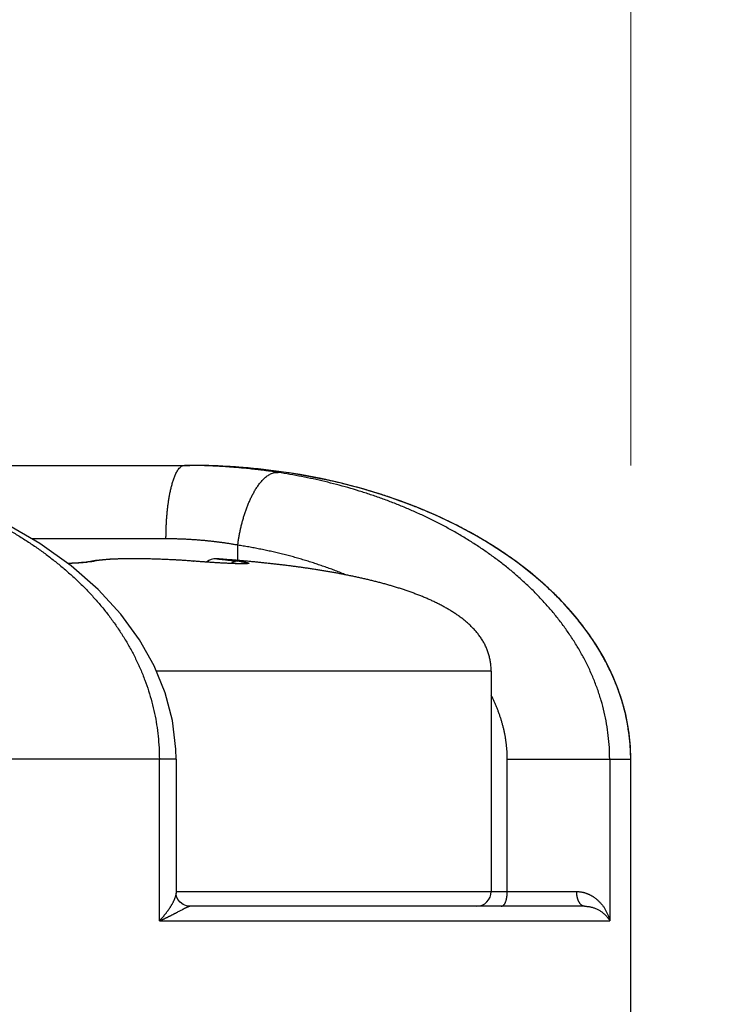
# Model space of a CAD drawing. Header units: millimetres. Extents: x 0 to 840, y 0 to 594.
# Tile 135 of 139: x 728.35 to 733.17, y 388.15 to 394.85. Entities that reach past the tile are written whole.
import ezdxf

# ---------------------------------------------------------------- set-up
doc = ezdxf.new("R2010")
doc.units = ezdxf.units.MM
doc.header["$LTSCALE"] = 0.36378
doc.layers.add('NoLayerName_001', color=7, linetype='Continuous')
doc.styles.get("Standard").update_dxf_attribs({"font": 'txt', "bigfont": 'extfont2'})
doc.dimstyles.get("Standard").update_dxf_attribs({"dimtxt": 2.5, "dimasz": 2.5, "dimexe": 1, "dimexo": 1, "dimtad": 1, "dimdec": 3, "dimzin": 0, "dimdsep": 46, "dimtxsty": 'Standard', "dimcen": 2.5, "dimadec": 3, "dimazin": 0, "dimtfac": 0.75, "dimtdec": 3, "dimtmove": 0, "dimatfit": 3, "dimfxl": 1, "dimarcsym": 0})

# ---------------------------------------------------------------- blocks, each defined once
blk = doc.blocks.new('_OPEN30')
at = {"color": 0, "linetype": 'ByBlock', "lineweight": -2}
for p, q in [((-1, 0.267949), (0, 0)), ((0, 0), (-1, -0.267949)), ((0, 0), (-1, 0))]:
    blk.add_line(p, q, dxfattribs=at)
blk = doc.blocks.new('*D55')
at = {"layer": 'Defpoints', "color": 0}
for p in [(658.5063, 410.7188), (658.5063, 332.419), (778.5063, 332.419)]:
    blk.add_point(p, dxfattribs=at)
at = {"layer": 'NoLayerName_001', "color": 0, "linetype": 'Continuous', "lineweight": 13}
for p, q in [((658.5063, 334.419), (658.5063, 412.7188)), ((778.5063, 334.419), (778.5063, 412.7188)), ((775.5063, 410.7188), (661.5063, 410.7188))]:
    blk.add_line(p, q, dxfattribs=at)
at = {"layer": 'NoLayerName_001', "color": 0, "lineweight": 13, "xscale": 3, "yscale": 3, "zscale": 3, "rotation": 180}
blk.add_blockref('_OPEN30', (658.5063, 410.7188), dxfattribs=at)
at = {"layer": 'NoLayerName_001', "color": 0, "lineweight": 13, "xscale": 3, "yscale": 3, "zscale": 3}
blk.add_blockref('_OPEN30', (778.5063, 410.7188), dxfattribs=at)
at = {"layer": 'NoLayerName_001', "color": 0, "lineweight": 13, "insert": (718.5063, 416.2188), "char_height": 7, "attachment_point": 5}
blk.add_mtext('\\W0.8000;120', dxfattribs=at)
blk = doc.blocks.new('*D56')
at = {"layer": 'Defpoints', "color": 0}
for p in [(704.5063, 399.2626), (704.5063, 389.8188), (732.5063, 389.8188)]:
    blk.add_point(p, dxfattribs=at)
at = {"layer": 'NoLayerName_001', "color": 0, "linetype": 'Continuous', "lineweight": 13}
for p, q in [((704.5063, 391.8188), (704.5063, 401.2626)), ((732.5063, 391.8188), (732.5063, 401.2626)), ((729.5063, 399.2626), (707.5063, 399.2626))]:
    blk.add_line(p, q, dxfattribs=at)
at = {"layer": 'NoLayerName_001', "color": 0, "lineweight": 13, "xscale": 3, "yscale": 3, "zscale": 3, "rotation": 180}
blk.add_blockref('_OPEN30', (704.5063, 399.2626), dxfattribs=at)
at = {"layer": 'NoLayerName_001', "color": 0, "lineweight": 13, "xscale": 3, "yscale": 3, "zscale": 3}
blk.add_blockref('_OPEN30', (732.5063, 399.2626), dxfattribs=at)
at = {"layer": 'NoLayerName_001', "color": 0, "lineweight": 13, "insert": (718.5063, 404.7626), "char_height": 7, "attachment_point": 5}
blk.add_mtext('\\W0.8000;28', dxfattribs=at)

msp = doc.modelspace()

# ---------------------------------------------------------------- linework, layer by layer
at = {"layer": 'NoLayerName_001', "color": 7, "linetype": 'Continuous', "lineweight": 25}
for p, q in [((707.5063, 391.8188), (729.5063, 391.8188)), ((730.181, 391.7674), (729.9116, 391.8003)), ((730.4421, 391.7189), (730.181, 391.7674)), ((730.5387, 391.6966), (730.4421, 391.7189)), ((728.6871, 391.1521), (728.675, 391.1516)), ((728.7112, 391.1532), (728.6779, 391.1517)), ((728.7334, 391.1544), (728.7034, 391.1528)), ((728.7537, 391.1558), (728.7269, 391.154)), ((728.772, 391.1572), (728.7483, 391.1554)), ((728.7882, 391.1587), (728.772, 391.1572)), ((728.8139, 391.1617), (728.7994, 391.1599)), ((728.8636, 391.1706), (728.8315, 391.1646)), ((729.5529, 391.1654), (729.4817, 391.1707)), ((729.6006, 391.1619), (729.551, 391.1656)), ((729.6469, 391.1588), (729.5988, 391.1621)), ((729.6909, 391.156), (729.6469, 391.1588)), ((729.7317, 391.1538), (729.6909, 391.156)), ((729.7567, 391.1525), (729.7317, 391.1538)), ((729.7799, 391.1515), (729.7567, 391.1525)), ((729.8009, 391.1507), (729.7799, 391.1515)), ((729.8198, 391.1501), (729.8009, 391.1507)), ((729.8644, 391.1692), (729.8801, 391.1677)), ((731.5563, 390.4188), (731.5563, 388.9188)), ((729.4128, 389.8188), (729.4128, 388.9067)), ((732.5063, 368.5688), (732.5063, 389.8188)), ((732.1923, 388.8188), (729.5045, 388.8188))]:
    msp.add_line(p, q, dxfattribs=at)
at = {"layer": 'NoLayerName_001', "color": 8, "linetype": 'Continuous', "lineweight": 25}
for p, q in [((729.3432, 391.3188), (728.4297, 391.3188)), ((729.8317, 391.1718), (729.8317, 391.276)), ((728.8303, 391.1623), (728.8116, 391.1599)), ((729.5316, 391.1669), (729.5328, 391.167)), ((731.5563, 390.4188), (729.2771, 390.4188)), ((729.4128, 389.8188), (707.5998, 389.8188)), ((729.2983, 388.7188), (729.2983, 389.8188)), ((731.666, 388.9188), (731.666, 389.8188)), ((731.666, 389.8188), (732.5063, 389.8188)), ((732.3633, 389.8188), (732.3633, 388.7188)), ((729.4128, 388.9188), (732.1383, 388.9188)), ((729.2983, 388.7188), (732.3633, 388.7188))]:
    msp.add_line(p, q, dxfattribs=at)
at = {"layer": 'NoLayerName_001', "color": 7, "linetype": 'Continuous', "lineweight": 25}
for points in [[(729.9116, 391.8003), (729.6344, 391.8169), (729.5064, 391.8188)], [(729.4128, 389.8188), (729.4111, 389.887), (729.3873, 390.0835), (729.3374, 390.2717), (729.2624, 390.4547), (729.162, 390.6327), (729.0357, 390.8058), (728.8812, 390.9741), (728.6986, 391.1348), (728.4858, 391.2865), (728.2455, 391.4247), (727.979, 391.5464), (727.6887, 391.6488), (727.3774, 391.7292), (727.155, 391.7701)], [(728.8022, 391.1602), (728.7846, 391.1584), (728.7676, 391.1568)], [(728.832, 391.1647), (728.8288, 391.1641), (728.8217, 391.1629), (728.8117, 391.1614)], [(728.8297, 391.1643), (728.8232, 391.1631), (728.8139, 391.1617)], [(729.4817, 391.1707), (729.4095, 391.1751), (729.3391, 391.1785), (729.2703, 391.181), (729.2034, 391.1826), (729.1386, 391.1834), (729.0764, 391.1832), (729.0173, 391.182), (728.9619, 391.1797), (728.9107, 391.1761), (728.8636, 391.1706)], [(729.8669, 391.1496), (729.8621, 391.1495), (729.8566, 391.1495), (729.8505, 391.1495), (729.8437, 391.1496), (729.8363, 391.1497), (729.8283, 391.1499), (729.8198, 391.1501)], [(729.8784, 391.1501), (729.8781, 391.1501), (729.8768, 391.15), (729.8743, 391.1498), (729.871, 391.1497), (729.8669, 391.1496)], [(729.5045, 388.8188), (729.4837, 388.8212), (729.46, 388.8303), (729.4394, 388.8457), (729.4242, 388.8655), (729.4157, 388.886), (729.413, 388.9025), (729.4128, 388.9068)]]:
    msp.add_lwpolyline(points, dxfattribs=at)
at = {"layer": 'NoLayerName_001', "color": 8, "linetype": 'Continuous', "lineweight": 25}
for centre, radius, start, end in [((729.4681, 387.4655), 4.3533, 89.49627, 89.99975), ((728.8519, 391.0778), 0.0892, 98.93885, 102.8631), ((728.8518, 391.0783), 0.0886, 87.06068, 98.95059), ((729.6431, 389.573), 1.605, 82.48186, 83.25346)]:
    msp.add_arc(centre, radius, start, end, dxfattribs=at)
at = {"layer": 'NoLayerName_001', "color": 7, "linetype": 'Continuous', "lineweight": 25}
for centre, radius, start, end in [((729.5061, 387.3526), 4.4662, 86.7022, 89.99738), ((729.5857, 387.7914), 4.0198, 75.71329, 76.28667), ((729.6156, 387.9063), 3.9011, 72.47791, 75.72286), ((729.6428, 387.9956), 3.8077, 72.28107, 72.46325), ((729.6547, 388.0326), 3.7689, 70.99413, 72.28299), ((729.6902, 388.1344), 3.661, 68.5238, 71.0003), ((729.7217, 388.2159), 3.5737, 68.18403, 68.51532), ((729.743, 388.2687), 3.5168, 66.76834, 68.18697), ((729.7934, 388.3852), 3.3898, 64.44747, 66.7742), ((729.8352, 388.4737), 3.2919, 63.98793, 64.43841), ((729.8661, 388.5366), 3.2219, 62.47969, 63.99176), ((729.9301, 388.6586), 3.0841, 60.17495, 62.48567), ((729.9828, 388.7517), 2.9771, 59.52959, 60.16514), ((730.0186, 388.812), 2.907, 58.21724, 59.5341), ((730.1023, 388.9455), 2.7494, 55.3181, 58.23616), ((730.1577, 389.0262), 2.6515, 54.31307, 55.30926), ((729.6813, 391.0834), 0.1, 85.92286, 129.07199), ((728.9455, 380.7458), 10.4638, 84.96201, 85.92843), ((728.9509, 380.8092), 10.4001, 85.16294, 85.93329), ((729.0008, 381.4049), 9.8024, 84.94563, 85.15993), ((730.1891, 389.0699), 2.5978, 53.12988, 54.31372), ((730.25, 389.1502), 2.4969, 50.18644, 53.14161), ((730.3136, 389.2273), 2.397, 48.98221, 50.17445), ((730.3492, 389.2683), 2.3427, 47.87028, 48.9819), ((730.4273, 389.3531), 2.2274, 44.76774, 47.89737), ((730.4853, 389.4106), 2.1458, 43.34308, 44.768), ((730.5241, 389.4472), 2.0924, 42.26703, 43.34159), ((730.5886, 389.5052), 2.0057, 39.10478, 42.28171), ((730.6618, 389.5652), 1.9111, 37.40158, 39.09252), ((730.7079, 389.6006), 1.8528, 35.92365, 37.39797), ((730.7537, 389.6337), 1.7963, 34.15483, 35.92507), ((730.7976, 389.6635), 1.7433, 32.72911, 34.153), ((730.8472, 389.6953), 1.6844, 29.6061, 32.73296), ((730.8913, 389.7208), 1.6334, 28.30365, 29.59243), ((730.9069, 389.7293), 1.6157, 27.76339, 28.30227), ((730.949, 389.7508), 1.5684, 23.07833, 27.78366), ((731.1344, 390.4189), 0.422, 359.97663, 4.88073), ((731.1416, 390.4192), 0.4147, 359.93367, 4.92369), ((730.9877, 389.7679), 1.5261, 22.71265, 23.05817), ((730.9932, 389.7702), 1.5201, 22.28402, 22.7127), ((731.0064, 389.7755), 1.5059, 20.84782, 22.28558), ((731.0364, 389.7868), 1.4738, 17.77171, 20.85348), ((731.0673, 389.7968), 1.4414, 15.81719, 17.76716), ((731.0877, 389.8026), 1.4202, 14.1134, 15.81644), ((731.1019, 389.8062), 1.4055, 13.06916, 14.1122), ((731.1088, 389.8079), 1.3984, 12.71187, 13.06857), ((731.1317, 389.8127), 1.375, 7.92664, 12.72397), ((731.1523, 389.8159), 1.3542, 7.42625, 7.91546), ((731.1563, 389.8164), 1.3503, 6.75875, 7.42633), ((731.1743, 389.8183), 1.332, 0.42005, 7.40122), ((731.1606, 389.8169), 1.3459, 6.09717, 6.75874), ((731.1784, 389.8185), 1.328, 0.01021, 6.10842), ((731.1897, 389.8188), 1.3166, 0, 0.40606), ((731.4563, 388.9188), 0.1, 270, 0)]:
    msp.add_arc(centre, radius, start, end, dxfattribs=at)
msp.add_ellipse((729.5063, 389.8188), major_axis=(3, 0), ratio=0.666667, start_param=0, end_param=1.570796, dxfattribs=at)
at = {"layer": 'NoLayerName_001', "color": 8, "linetype": 'Continuous', "lineweight": 25}
for points, knots in [([(729.3432, 391.3188), (729.3432, 391.3232), (729.3433, 391.3321), (729.3434, 391.3454), (729.3436, 391.3588), (729.3439, 391.3721), (729.3443, 391.3854), (729.3448, 391.3987), (729.3454, 391.4121), (729.3461, 391.4254), (729.3468, 391.4387), (729.3477, 391.452), (729.3487, 391.4653), (729.3498, 391.4786), (729.3509, 391.4919), (729.3522, 391.5052), (729.3536, 391.5184), (729.3551, 391.5317), (729.3567, 391.5449), (729.3585, 391.5582), (729.3603, 391.5714), (729.3623, 391.5845), (729.3645, 391.5977), (729.3667, 391.6108), (729.3691, 391.6239), (729.3717, 391.637), (729.3745, 391.65), (729.3775, 391.663), (729.3807, 391.676), (729.3842, 391.689), (729.3879, 391.7019), (729.3919, 391.7146), (729.3961, 391.7272), (729.4005, 391.7395), (729.4054, 391.7517), (729.4109, 391.7638), (729.4173, 391.7759), (729.4248, 391.788), (729.4333, 391.7997), (729.4406, 391.806), (729.444, 391.8093)], [0, 0, 0, 0, 0.0133316, 0.0266645, 0.0399986, 0.0533335, 0.0666692, 0.0800055, 0.0933423, 0.1066796, 0.1200172, 0.1333553, 0.1466938, 0.1600329, 0.1733727, 0.1867134, 0.200055, 0.2133966, 0.2267364, 0.2400726, 0.2534036, 0.2667281, 0.2800447, 0.2933541, 0.306663, 0.3199802, 0.3333148, 0.3466769, 0.3600771, 0.3735066, 0.3869214, 0.4002747, 0.413521, 0.4266189, 0.439646, 0.4528413, 0.4664804, 0.4808233, 0.4954747, 0.5096581, 0.5096581, 0.5096581, 0.5096581]), ([(729.444, 391.8093), (729.4478, 391.8116), (729.4548, 391.8175), (729.4639, 391.8179), (729.4681, 391.8188)], [0, 0, 0, 0, 0.01334268, 0.02630541, 0.02630541, 0.02630541, 0.02630541]), ([(730.1075, 391.7705), (730.0976, 391.772), (730.0777, 391.775), (730.0478, 391.7793), (730.0179, 391.7833), (729.988, 391.7871), (729.9581, 391.7907), (729.9281, 391.7941), (729.8981, 391.7972), (729.868, 391.8002), (729.838, 391.8029), (729.8079, 391.8054), (729.7778, 391.8077), (729.7477, 391.8097), (729.7175, 391.8116), (729.6874, 391.8132), (729.6572, 391.8147), (729.6271, 391.8159), (729.5969, 391.8169), (729.5667, 391.8177), (729.5366, 391.8183), (729.5165, 391.8185), (729.5064, 391.8186)], [0, 0, 0, 0, 0.0301677, 0.0603355, 0.0905043, 0.120675, 0.1508486, 0.1810255, 0.2112055, 0.2413881, 0.2715728, 0.3017591, 0.3319466, 0.3621345, 0.3923225, 0.4225098, 0.452696, 0.4828802, 0.5130621, 0.5432408, 0.5734157, 0.6035861, 0.6035861, 0.6035861, 0.6035861]), ([(727.1544, 391.767), (727.1802, 391.7625), (727.2319, 391.7539), (727.3089, 391.7386), (727.3857, 391.7218), (727.4622, 391.7033), (727.5382, 391.6832), (727.6138, 391.6613), (727.6889, 391.6377), (727.7634, 391.6124), (727.8374, 391.5853), (727.9107, 391.5564), (727.9834, 391.5258), (728.0552, 391.4933), (728.1261, 391.4589), (728.1961, 391.4226), (728.2651, 391.3845), (728.3329, 391.3444), (728.3994, 391.3024), (728.4646, 391.2584), (728.5285, 391.2125), (728.5907, 391.1645), (728.6514, 391.1145), (728.7103, 391.0624), (728.7674, 391.0083), (728.8224, 390.9521), (728.8752, 390.8938), (728.9257, 390.8335), (728.9737, 390.7712), (729.019, 390.7069), (729.0615, 390.6407), (729.101, 390.5726), (729.1374, 390.5028), (729.1703, 390.4313), (729.1999, 390.3583), (729.2258, 390.2839), (729.2479, 390.2083), (729.266, 390.1315), (729.2806, 390.054), (729.2865, 390.0018), (729.2899, 389.9758)], [0, 0, 0, 0, 0.07853, 0.1571, 0.235703, 0.314332, 0.392986, 0.471662, 0.550362, 0.629088, 0.707847, 0.786646, 0.86548, 0.944326, 1.023163, 1.101976, 1.180752, 1.259486, 1.338177, 1.416832, 1.495462, 1.574083, 1.652699, 1.731303, 1.809898, 1.8885, 1.967129, 2.045784, 2.124443, 2.203095, 2.281746, 2.360413, 2.439101, 2.517799, 2.596505, 2.67523, 2.753998, 2.832818, 2.911645, 2.990432, 2.990432, 2.990432, 2.990432]), ([(729.8317, 391.276), (729.8323, 391.2804), (729.8334, 391.2892), (729.8354, 391.3025), (729.8374, 391.3157), (729.8396, 391.3289), (729.842, 391.3421), (729.8445, 391.3553), (729.8471, 391.3684), (729.8499, 391.3815), (729.8529, 391.3946), (729.856, 391.4077), (729.8592, 391.4207), (729.8626, 391.4336), (729.8661, 391.4466), (729.8698, 391.4595), (729.8737, 391.4723), (729.8777, 391.4851), (729.8818, 391.4978), (729.8862, 391.5105), (729.8907, 391.5231), (729.8953, 391.5356), (729.9002, 391.5481), (729.9052, 391.5605), (729.9105, 391.5728), (729.9159, 391.585), (729.9216, 391.5972), (729.9275, 391.6092), (729.9336, 391.6211), (729.94, 391.6329), (729.9466, 391.6445), (729.9535, 391.656), (729.9607, 391.6673), (729.9682, 391.6784), (729.9761, 391.6893), (729.9843, 391.6999), (729.9929, 391.7102), (730.002, 391.7201), (730.0115, 391.7295), (730.0215, 391.7385), (730.0287, 391.7438), (730.0322, 391.7466)], [0, 0, 0, 0, 0.0133872, 0.0267792, 0.0401753, 0.0535746, 0.0669764, 0.0803799, 0.0937845, 0.1071896, 0.1205947, 0.1339991, 0.1474025, 0.1608045, 0.1742048, 0.1876031, 0.2009992, 0.2143929, 0.2277844, 0.2411738, 0.2545617, 0.2679488, 0.2813361, 0.294725, 0.3081161, 0.321508, 0.3348999, 0.3482915, 0.3616833, 0.3750769, 0.3884734, 0.4018705, 0.4152665, 0.4286618, 0.4420597, 0.4554658, 0.4688777, 0.4822861, 0.4956915, 0.5091068, 0.5225483, 0.5225483, 0.5225483, 0.5225483]), ([(730.0322, 391.7466), (730.0359, 391.7491), (730.0432, 391.7543), (730.0551, 391.7606), (730.0676, 391.7658), (730.0807, 391.7694), (730.0941, 391.7714), (730.1031, 391.7706), (730.1075, 391.7705)], [0, 0, 0, 0, 0.01344086, 0.02687249, 0.04034518, 0.05389597, 0.06740497, 0.08081036, 0.08081036, 0.08081036, 0.08081036]), ([(730.2666, 391.7427), (730.2402, 391.7476), (730.1873, 391.7579), (730.1341, 391.7661), (730.1075, 391.7705)], [0, 0, 0, 0, 0.0807821, 0.1615255, 0.1615255, 0.1615255, 0.1615255]), ([(732.3632, 389.8188), (732.3624, 389.8457), (732.362, 389.8996), (732.3543, 389.9803), (732.3427, 390.0605), (732.3264, 390.14), (732.3058, 390.2184), (732.2808, 390.2956), (732.2517, 390.3712), (732.2188, 390.4451), (732.1822, 390.5174), (732.1422, 390.5877), (732.0989, 390.6561), (732.0526, 390.7225), (732.0036, 390.7868), (731.9519, 390.849), (731.8977, 390.9091), (731.8414, 390.967), (731.7829, 391.0229), (731.7225, 391.0766), (731.6603, 391.1282), (731.5964, 391.1777), (731.531, 391.2252), (731.4641, 391.2707), (731.3959, 391.3142), (731.3265, 391.3557), (731.2558, 391.3952), (731.1841, 391.4329), (731.1114, 391.4686), (731.0377, 391.5024), (730.9633, 391.5344), (730.8881, 391.5646), (730.8122, 391.593), (730.7357, 391.6196), (730.6587, 391.6444), (730.5811, 391.6675), (730.5031, 391.6889), (730.4247, 391.7085), (730.3459, 391.7267), (730.293, 391.7372), (730.2666, 391.7427)], [0, 0, 0, 0, 0.0808, 0.161755, 0.242818, 0.32393, 0.405022, 0.486033, 0.566985, 0.647919, 0.72885, 0.809772, 0.890662, 0.971529, 1.052396, 1.133268, 1.214134, 1.294972, 1.375782, 1.456589, 1.537405, 1.618233, 1.699066, 1.779909, 1.860777, 1.941681, 2.022626, 2.10361, 2.184628, 2.265669, 2.346717, 2.427753, 2.508754, 2.589718, 2.670651, 2.75156, 2.832445, 2.913309, 2.994149, 3.074963, 3.074963, 3.074963, 3.074963]), ([(729.8317, 391.276), (729.8236, 391.2774), (729.8075, 391.2802), (729.7833, 391.2842), (729.7591, 391.288), (729.7348, 391.2915), (729.7105, 391.2949), (729.6861, 391.298), (729.6617, 391.3009), (729.6373, 391.3035), (729.6129, 391.306), (729.5884, 391.3082), (729.564, 391.3102), (729.5395, 391.312), (729.515, 391.3136), (729.4905, 391.315), (729.4659, 391.3162), (729.4414, 391.3171), (729.4169, 391.3178), (729.3923, 391.3184), (729.3678, 391.3187), (729.3514, 391.3187), (729.3432, 391.3188)], [0, 0, 0, 0, 0.024533, 0.0490662, 0.0736006, 0.0981374, 0.1226777, 0.1472221, 0.1717704, 0.1963218, 0.2208758, 0.2454318, 0.2699892, 0.2945473, 0.3191053, 0.3436626, 0.3682184, 0.3927719, 0.4173224, 0.441869, 0.4664109, 0.4909473, 0.4909473, 0.4909473, 0.4909473]), ([(730.5591, 391.077), (730.5474, 391.0817), (730.5241, 391.0912), (730.4889, 391.1048), (730.4535, 391.118), (730.4179, 391.1307), (730.3822, 391.143), (730.3463, 391.1548), (730.3103, 391.1662), (730.2741, 391.1772), (730.2378, 391.1877), (730.2014, 391.1979), (730.1648, 391.2075), (730.1281, 391.2168), (730.0914, 391.2257), (730.0545, 391.2341), (730.0175, 391.2421), (729.9805, 391.2497), (729.9434, 391.2569), (729.9062, 391.2637), (729.869, 391.2701), (729.8441, 391.274), (729.8317, 391.276)], [0, 0, 0, 0, 0.0377564, 0.0755138, 0.1132748, 0.1510416, 0.1888162, 0.2266, 0.2643925, 0.302193, 0.3400002, 0.377813, 0.4156299, 0.4534494, 0.4912696, 0.5290888, 0.5669049, 0.6047157, 0.6425189, 0.6803122, 0.7180928, 0.7558582, 0.7558582, 0.7558582, 0.7558582]), ([(728.8116, 391.1599), (728.8094, 391.1597), (728.8049, 391.1592), (728.7981, 391.1585), (728.7913, 391.1579), (728.7846, 391.1572), (728.7778, 391.1567), (728.771, 391.1561), (728.7643, 391.1556), (728.7575, 391.1551), (728.7507, 391.1547), (728.7439, 391.1542), (728.7371, 391.1538), (728.7304, 391.1534), (728.7236, 391.1531), (728.7168, 391.1527), (728.71, 391.1524), (728.7032, 391.152), (728.6964, 391.1517), (728.6897, 391.1515), (728.6829, 391.1512), (728.6783, 391.151), (728.6761, 391.1509)], [0, 0, 0, 0, 0.0067927, 0.0135855, 0.0203784, 0.0271716, 0.033965, 0.0407587, 0.0475526, 0.0543464, 0.0611402, 0.0679338, 0.0747272, 0.0815204, 0.0883135, 0.0951065, 0.1018994, 0.1086922, 0.1154851, 0.1222779, 0.1290707, 0.1358634, 0.1358634, 0.1358634, 0.1358634]), ([(728.8564, 391.1669), (728.8559, 391.1668), (728.8551, 391.1666), (728.8538, 391.1663), (728.8525, 391.166), (728.8512, 391.1657), (728.8499, 391.1655), (728.8486, 391.1652), (728.8473, 391.165), (728.846, 391.1648), (728.8447, 391.1645), (728.8434, 391.1643), (728.842, 391.1641), (728.8407, 391.1639), (728.8394, 391.1637), (728.8381, 391.1634), (728.8368, 391.1632), (728.8355, 391.163), (728.8342, 391.1629), (728.8329, 391.1627), (728.8316, 391.1625), (728.8307, 391.1623), (728.8303, 391.1623)], [0, 0, 0, 0, 0.00132551, 0.00265103, 0.00397659, 0.00530217, 0.00662775, 0.00795332, 0.00927891, 0.01060452, 0.01193017, 0.01325585, 0.01458156, 0.0159073, 0.01723307, 0.01855885, 0.01988463, 0.02121041, 0.02253616, 0.02386187, 0.02518751, 0.02651307, 0.02651307, 0.02651307, 0.02651307]), ([(728.9458, 391.1781), (728.9408, 391.1777), (728.9308, 391.177), (728.9158, 391.1756), (728.9009, 391.1741), (728.886, 391.1722), (728.8711, 391.17), (728.8613, 391.1678), (728.8564, 391.1669)], [0, 0, 0, 0, 0.01503326, 0.03006923, 0.04511155, 0.06016061, 0.07520261, 0.090235, 0.090235, 0.090235, 0.090235]), ([(729.5316, 391.1669), (729.5267, 391.1672), (729.5167, 391.168), (729.5017, 391.1691), (729.4867, 391.1702), (729.4717, 391.1712), (729.4567, 391.1722), (729.4417, 391.1731), (729.4266, 391.174), (729.4116, 391.1748), (729.3966, 391.1756), (729.3816, 391.1764), (729.3666, 391.1771), (729.3516, 391.1778), (729.3365, 391.1784), (729.3215, 391.1791), (729.3065, 391.1796), (729.2915, 391.1802), (729.2764, 391.1806), (729.2614, 391.1811), (729.2464, 391.1815), (729.2314, 391.1819), (729.2163, 391.1822), (729.2013, 391.1825), (729.1863, 391.1827), (729.1712, 391.1829), (729.1562, 391.183), (729.1412, 391.1831), (729.1261, 391.1832), (729.1111, 391.1832), (729.0961, 391.1831), (729.081, 391.183), (729.066, 391.1828), (729.051, 391.1825), (729.0359, 391.1822), (729.0209, 391.1817), (729.0059, 391.1812), (728.9908, 391.1806), (728.9758, 391.1799), (728.9608, 391.1791), (728.9508, 391.1784), (728.9458, 391.1781)], [0, 0, 0, 0, 0.0150345, 0.0300693, 0.0451043, 0.0601394, 0.0751748, 0.0902103, 0.1052459, 0.1202816, 0.1353173, 0.150353, 0.1653887, 0.1804243, 0.1954597, 0.210495, 0.22553, 0.2405648, 0.2555994, 0.2706339, 0.2856684, 0.3007028, 0.3157374, 0.330772, 0.3458068, 0.3608415, 0.3758762, 0.3909109, 0.4059455, 0.42098, 0.4360145, 0.4510491, 0.4660837, 0.4811187, 0.4961542, 0.5111902, 0.5262263, 0.5412618, 0.5562964, 0.57133, 0.5863628, 0.5863628, 0.5863628, 0.5863628]), ([(729.8625, 391.1489), (729.8581, 391.1489), (729.8493, 391.149), (729.836, 391.1492), (729.8228, 391.1496), (729.8095, 391.15), (729.7963, 391.1505), (729.783, 391.151), (729.7698, 391.1516), (729.7565, 391.1522), (729.7433, 391.1529), (729.7301, 391.1536), (729.7168, 391.1543), (729.7036, 391.1551), (729.6903, 391.1558), (729.6771, 391.1566), (729.6595, 391.1577), (729.6374, 391.1592), (729.611, 391.161), (729.5845, 391.1629), (729.5581, 391.1648), (729.5405, 391.1662), (729.5316, 391.1669)], [0, 0, 0, 0, 0.0132564, 0.0265131, 0.0397704, 0.0530283, 0.066286, 0.0795432, 0.0928, 0.1060566, 0.119313, 0.1325694, 0.1458258, 0.1590823, 0.1723389, 0.1855956, 0.1988524, 0.2253661, 0.2518801, 0.2783941, 0.3049079, 0.3314213, 0.3314213, 0.3314213, 0.3314213]), ([(729.6884, 391.1832), (729.6896, 391.183), (729.692, 391.1828), (729.6956, 391.1824), (729.6992, 391.182), (729.7171, 391.18), (729.7434, 391.1771), (729.7792, 391.173), (729.8066, 391.1698), (729.8245, 391.1677), (729.8317, 391.1669)], [0, 0, 0, 0, 0.0036048, 0.0072091, 0.0108131, 0.0144174, 0.0612746, 0.0901099, 0.1225495, 0.1441758, 0.1441758, 0.1441758, 0.1441758]), ([(729.8317, 391.1669), (729.8309, 391.1669), (729.8292, 391.167), (729.8268, 391.167), (729.8243, 391.1669), (729.8218, 391.1667), (729.8194, 391.1664), (729.817, 391.1659), (729.8145, 391.1654), (729.8121, 391.1648), (729.8098, 391.1642), (729.8074, 391.1634), (729.8051, 391.1625), (729.8028, 391.1616), (729.8006, 391.1605), (729.7984, 391.1594), (729.7962, 391.1582), (729.7941, 391.157), (729.792, 391.1556), (729.79, 391.1543), (729.788, 391.1528), (729.7867, 391.1518), (729.786, 391.1513)], [0, 0, 0, 0, 0.00245519, 0.00491461, 0.0073782, 0.00984562, 0.01231636, 0.01478966, 0.01726464, 0.01974025, 0.02221537, 0.02468879, 0.02716007, 0.02962987, 0.03209866, 0.03456668, 0.03703391, 0.0395001, 0.0419648, 0.04442734, 0.04688691, 0.0493425, 0.0493425, 0.0493425, 0.0493425]), ([(729.8531, 391.1642), (729.8541, 391.164), (729.8558, 391.1638), (729.8582, 391.1635), (729.8602, 391.1632), (729.8622, 391.1629), (729.8642, 391.1626), (729.8663, 391.1623), (729.8683, 391.1621), (729.8703, 391.1617), (729.8723, 391.1614), (729.8743, 391.1611), (729.876, 391.1609), (729.8773, 391.1607), (729.8783, 391.1605), (729.8793, 391.1603), (729.8804, 391.1602), (729.8814, 391.16), (729.8824, 391.1598), (729.8834, 391.1596), (729.8844, 391.1595), (729.8854, 391.1593), (729.8864, 391.1591), (729.8874, 391.1589), (729.8884, 391.1587), (729.8894, 391.1585), (729.8904, 391.1583), (729.8914, 391.1581), (729.8924, 391.1579), (729.8934, 391.1577), (729.8944, 391.1575), (729.8954, 391.1573), (729.8964, 391.1571), (729.8974, 391.1568), (729.8983, 391.1566), (729.8993, 391.1563), (729.9003, 391.1561), (729.9013, 391.1558), (729.9023, 391.1555), (729.9033, 391.1552), (729.9039, 391.155), (729.9042, 391.1549)], [0, 0, 0, 0, 0.00305737, 0.00509565, 0.00713393, 0.00917222, 0.01121051, 0.0132488, 0.01528709, 0.01732538, 0.01936367, 0.02140197, 0.02344029, 0.02445945, 0.02547861, 0.02649777, 0.02751693, 0.02853609, 0.02955524, 0.03057439, 0.03159354, 0.0326127, 0.03363187, 0.03465105, 0.03567027, 0.03668952, 0.03770883, 0.03872819, 0.03974763, 0.04076714, 0.04178662, 0.04280599, 0.04382518, 0.04484411, 0.04586277, 0.04688119, 0.04789965, 0.04891857, 0.04993846, 0.05095989, 0.05198195, 0.05198195, 0.05198195, 0.05198195]), ([(729.8686, 391.1489), (729.868, 391.1489), (729.8666, 391.1489), (729.8646, 391.1489), (729.8632, 391.1489), (729.8625, 391.1489)], [0, 0, 0, 0, 0.00203825, 0.004076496, 0.006114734, 0.006114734, 0.006114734, 0.006114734]), ([(729.9042, 391.1549), (729.9045, 391.1548), (729.9052, 391.1545), (729.9061, 391.1541), (729.9069, 391.1536), (729.9078, 391.1528), (729.9071, 391.1518), (729.9062, 391.1514), (729.9052, 391.1511), (729.9042, 391.1509), (729.9032, 391.1507), (729.9022, 391.1505), (729.9012, 391.1503), (729.9002, 391.1502), (729.8992, 391.1501), (729.8982, 391.15), (729.8972, 391.1499), (729.8961, 391.1498), (729.8951, 391.1497), (729.8941, 391.1496), (729.8931, 391.1496), (729.8921, 391.1495), (729.8911, 391.1494), (729.89, 391.1494), (729.889, 391.1493), (729.888, 391.1493), (729.887, 391.1493), (729.886, 391.1492), (729.8849, 391.1492), (729.8839, 391.1491), (729.8829, 391.1491), (729.8819, 391.1491), (729.8809, 391.1491), (729.8799, 391.149), (729.8788, 391.149), (729.8778, 391.149), (729.8765, 391.149), (729.8748, 391.1489), (729.8727, 391.1489), (729.8707, 391.1489), (729.8693, 391.1489), (729.8686, 391.1489)], [0, 0, 0, 0, 0.00101998, 0.00203792, 0.00305737, 0.0040678, 0.00504201, 0.00605799, 0.00707817, 0.0080973, 0.00911643, 0.01013569, 0.01115487, 0.01217406, 0.01319337, 0.01421279, 0.01523222, 0.01625152, 0.01727073, 0.01828988, 0.01930901, 0.02032813, 0.02134725, 0.02236636, 0.02338548, 0.02440461, 0.02542375, 0.0264429, 0.02746206, 0.02848122, 0.02950038, 0.03051953, 0.03153866, 0.03255779, 0.03357692, 0.03459605, 0.03561517, 0.03765342, 0.03969167, 0.04172991, 0.04376816, 0.04376816, 0.04376816, 0.04376816]), ([(731.666, 389.8188), (731.6659, 389.8263), (731.6658, 389.8413), (731.6649, 389.8639), (731.6634, 389.8865), (731.6614, 389.909), (731.6588, 389.9315), (731.6556, 389.954), (731.6519, 389.9763), (731.6476, 389.9986), (731.6428, 390.0207), (731.6374, 390.0427), (731.6315, 390.0646), (731.6251, 390.0863), (731.6182, 390.1079), (731.6109, 390.1292), (731.603, 390.1505), (731.5947, 390.1715), (731.5859, 390.1924), (731.5767, 390.213), (731.5672, 390.2335), (731.5604, 390.2469), (731.5571, 390.2537)], [0, 0, 0, 0, 0.0225832, 0.0451832, 0.0677985, 0.0904275, 0.113068, 0.1357173, 0.1583726, 0.1810306, 0.2036878, 0.2263403, 0.2489853, 0.2716238, 0.2942573, 0.3168867, 0.3395121, 0.3621328, 0.3847476, 0.4073545, 0.429951, 0.4525339, 0.4525339, 0.4525339, 0.4525339]), ([(729.2899, 389.9758), (729.292, 389.9496), (729.2975, 389.8974), (729.2975, 389.8449), (729.2982, 389.8188)], [0, 0, 0, 0, 0.0787016, 0.1572766, 0.1572766, 0.1572766, 0.1572766]), ([(729.2983, 388.7188), (729.2997, 388.7203), (729.3026, 388.7234), (729.3069, 388.7281), (729.3112, 388.7329), (729.3154, 388.7376), (729.3196, 388.7424), (729.3238, 388.7473), (729.3279, 388.7522), (729.3319, 388.7571), (729.3359, 388.762), (729.3399, 388.767), (729.3438, 388.7721), (729.3477, 388.7771), (729.3515, 388.7823), (729.3553, 388.7874), (729.359, 388.7926), (729.3626, 388.7978), (729.3662, 388.8031), (729.3698, 388.8084), (729.3732, 388.8137), (729.3767, 388.8191), (729.38, 388.8246), (729.3833, 388.8301), (729.3865, 388.8356), (729.3896, 388.8412), (729.3926, 388.8468), (729.3955, 388.8525), (729.3982, 388.8583), (729.4008, 388.8641), (729.4033, 388.8699), (729.4057, 388.8759), (729.4078, 388.8819), (729.4097, 388.888), (729.4113, 388.8942), (729.4126, 388.9005), (729.4127, 388.9047), (729.4128, 388.9068)], [0, 0, 0, 0, 0.0063759, 0.0127528, 0.0191306, 0.0255089, 0.0318876, 0.0382664, 0.0446452, 0.0510239, 0.0574022, 0.0637802, 0.0701577, 0.0765347, 0.0829113, 0.0892875, 0.0956637, 0.1020402, 0.1084173, 0.1147954, 0.1211751, 0.1275569, 0.1339416, 0.1403296, 0.1467195, 0.1531088, 0.1594958, 0.1658792, 0.1722586, 0.1786341, 0.1850068, 0.1913784, 0.1977515, 0.2041322, 0.2105314, 0.2169297, 0.2233014, 0.2233014, 0.2233014, 0.2233014]), ([(731.6255, 388.8188), (731.6269, 388.8189), (731.6299, 388.819), (731.634, 388.8207), (731.6378, 388.8231), (731.6412, 388.8263), (731.6443, 388.83), (731.6471, 388.8341), (731.6497, 388.8385), (731.652, 388.8431), (731.654, 388.8477), (731.6558, 388.8522), (731.6574, 388.8567), (731.6587, 388.861), (731.6599, 388.8654), (731.6609, 388.8697), (731.6618, 388.874), (731.6625, 388.8783), (731.6632, 388.8827), (731.6638, 388.8871), (731.6644, 388.8916), (731.6649, 388.8961), (731.6653, 388.9006), (731.6656, 388.9051), (731.6658, 388.9097), (731.666, 388.9142), (731.666, 388.9172), (731.666, 388.9188)], [0, 0, 0, 0, 0.0043922, 0.0087168, 0.01315, 0.017779, 0.0226184, 0.0276327, 0.0327533, 0.0378905, 0.0429405, 0.0478122, 0.0525132, 0.0570816, 0.0615538, 0.0659649, 0.0703483, 0.0747359, 0.0791571, 0.0836225, 0.0881238, 0.0926518, 0.0971977, 0.1017525, 0.1063074, 0.1108538, 0.1153833, 0.1153833, 0.1153833, 0.1153833]), ([(732.1923, 388.8188), (732.1909, 388.8189), (732.1882, 388.8189), (732.1842, 388.8199), (732.1802, 388.8213), (732.1765, 388.8232), (732.1729, 388.8254), (732.1696, 388.8279), (732.1666, 388.8307), (732.1638, 388.8338), (732.1612, 388.8369), (732.1588, 388.8403), (732.1566, 388.8437), (732.1545, 388.8473), (732.1526, 388.8509), (732.1509, 388.8546), (732.1492, 388.8584), (732.1477, 388.8622), (732.1464, 388.8661), (732.1451, 388.87), (732.144, 388.874), (732.143, 388.878), (732.142, 388.882), (732.1412, 388.886), (732.1405, 388.8901), (732.1399, 388.8942), (732.1394, 388.8982), (732.139, 388.9023), (732.1387, 388.9064), (732.1385, 388.9105), (732.1383, 388.9147), (732.1383, 388.9174), (732.1383, 388.9188)], [0, 0, 0, 0, 0.0040958, 0.0082245, 0.0123956, 0.0165963, 0.0207972, 0.0249608, 0.0290856, 0.0331929, 0.0372951, 0.0413968, 0.0454962, 0.0495938, 0.0536928, 0.0577952, 0.0619013, 0.0660102, 0.0701203, 0.0742313, 0.078344, 0.0824587, 0.0865755, 0.0906942, 0.0948144, 0.0989353, 0.103056, 0.1071753, 0.1112919, 0.1154042, 0.1195105, 0.1236088, 0.1236088, 0.1236088, 0.1236088]), ([(732.1383, 388.9188), (732.1404, 388.9187), (732.1445, 388.9187), (732.1508, 388.9184), (732.157, 388.9178), (732.1632, 388.9171), (732.1694, 388.9162), (732.1755, 388.9151), (732.1816, 388.9137), (732.1877, 388.9122), (732.1937, 388.9105), (732.1997, 388.9086), (732.2056, 388.9065), (732.2115, 388.9043), (732.2173, 388.9018), (732.2231, 388.8993), (732.2287, 388.8965), (732.2343, 388.8936), (732.2398, 388.8906), (732.2452, 388.8874), (732.2505, 388.8841), (732.2539, 388.8818), (732.2557, 388.8806)], [0, 0, 0, 0, 0.0062258, 0.0124536, 0.0186849, 0.0249211, 0.0311635, 0.0374132, 0.0436708, 0.049936, 0.0562083, 0.0624868, 0.0687702, 0.075057, 0.0813455, 0.0876337, 0.0939194, 0.1002001, 0.1064735, 0.1127366, 0.1189869, 0.1252213, 0.1252213, 0.1252213, 0.1252213]), ([(732.2557, 388.8806), (732.2583, 388.8787), (732.2638, 388.8749), (732.2716, 388.8688), (732.2792, 388.8624), (732.2865, 388.8557), (732.2936, 388.8487), (732.3004, 388.8414), (732.307, 388.8339), (732.3133, 388.8261), (732.3192, 388.8181), (732.3249, 388.8099), (732.3303, 388.8015), (732.3353, 388.7929), (732.3401, 388.7841), (732.3445, 388.7751), (732.3485, 388.766), (732.3522, 388.7568), (732.3556, 388.7475), (732.3585, 388.738), (732.3612, 388.7284), (732.3626, 388.722), (732.3633, 388.7188)], [0, 0, 0, 0, 0.0099003, 0.0198166, 0.0297487, 0.0396959, 0.0496566, 0.0596288, 0.0696102, 0.079598, 0.0895891, 0.0995803, 0.1095682, 0.1195505, 0.1295258, 0.1394926, 0.1494497, 0.159396, 0.1693307, 0.1792532, 0.1891635, 0.1990618, 0.1990618, 0.1990618, 0.1990618]), ([(729.2983, 388.7188), (729.3, 388.7195), (729.3035, 388.7211), (729.3087, 388.7235), (729.314, 388.7258), (729.3192, 388.7282), (729.3244, 388.7307), (729.3296, 388.7331), (729.3348, 388.7355), (729.3399, 388.738), (729.3451, 388.7405), (729.3503, 388.743), (729.3554, 388.7455), (729.3606, 388.748), (729.3657, 388.7505), (729.3709, 388.7531), (729.376, 388.7557), (729.3811, 388.7583), (729.3863, 388.7609), (729.3914, 388.7635), (729.3965, 388.7661), (729.4016, 388.7687), (729.4067, 388.7714), (729.4117, 388.774), (729.4185, 388.7776), (729.427, 388.782), (729.4405, 388.7892), (729.4523, 388.7955), (729.4624, 388.8009), (729.4675, 388.8036), (729.4726, 388.8062), (729.4777, 388.8088), (729.4828, 388.8113), (729.4881, 388.8137), (729.4934, 388.816), (729.4988, 388.8182), (729.5026, 388.8185), (729.5045, 388.8188)], [0, 0, 0, 0, 0.0057372, 0.0114744, 0.0172117, 0.0229489, 0.0286863, 0.0344237, 0.0401612, 0.0458988, 0.0516365, 0.0573744, 0.0631123, 0.0688504, 0.0745886, 0.080327, 0.0860654, 0.0918039, 0.0975423, 0.1032806, 0.1090187, 0.1147565, 0.1204938, 0.1262307, 0.131967, 0.1434373, 0.1549057, 0.1778706, 0.1836164, 0.1893546, 0.1950793, 0.200787, 0.2064971, 0.2122424, 0.2180552, 0.2238674, 0.2295729, 0.2295729, 0.2295729, 0.2295729]), ([(732.1923, 388.8188), (732.1957, 388.8187), (732.2025, 388.8186), (732.2127, 388.8177), (732.2228, 388.8163), (732.2328, 388.8143), (732.2428, 388.8118), (732.2527, 388.8087), (732.2625, 388.8052), (732.2722, 388.8011), (732.2817, 388.7966), (732.291, 388.7916), (732.3, 388.7862), (732.3088, 388.7803), (732.3172, 388.774), (732.3253, 388.7673), (732.3329, 388.7601), (732.3401, 388.7526), (732.3468, 388.7447), (732.3529, 388.7364), (732.3585, 388.7278), (732.3617, 388.7217), (732.3633, 388.7188)], [0, 0, 0, 0, 0.01019, 0.0203754, 0.0305758, 0.0408088, 0.05109, 0.0614329, 0.0718485, 0.0823322, 0.0928645, 0.1034256, 0.1139967, 0.1245602, 0.1351005, 0.1456042, 0.1560608, 0.1664634, 0.1768091, 0.1870997, 0.1973429, 0.2075521, 0.2075521, 0.2075521, 0.2075521])]:
    msp.add_open_spline(points, degree=3, knots=knots, dxfattribs=at)
at = {"layer": 'NoLayerName_001', "color": 7, "linetype": 'Continuous', "lineweight": 25}
for points, knots in [([(732.4952, 389.9899), (732.4901, 390.0208), (732.4814, 390.0832), (732.459, 390.1754), (732.431, 390.2669), (732.3964, 390.3574), (732.3557, 390.4468), (732.3087, 390.5347), (732.2555, 390.6211), (732.1963, 390.7057), (732.1313, 390.7884), (732.0606, 390.8689), (731.9843, 390.9472), (731.9027, 391.023), (731.8159, 391.0962), (731.7241, 391.1666), (731.6275, 391.2341), (731.5262, 391.2984), (731.4206, 391.3596), (731.3107, 391.4173), (731.197, 391.4716), (731.0796, 391.5224), (730.9588, 391.5695), (730.8348, 391.6127), (730.708, 391.6521), (730.5786, 391.6874), (730.4468, 391.7187), (730.3129, 391.7458), (730.1773, 391.7687), (730.0402, 391.7873), (729.9021, 391.8022), (729.8094, 391.808), (729.763, 391.8114)], [0, 0, 0, 0, 0.093978, 0.188663, 0.284278, 0.381033, 0.479125, 0.578738, 0.680045, 0.783193, 0.888287, 0.995409, 1.104617, 1.215953, 1.329441, 1.445094, 1.562914, 1.682888, 1.804966, 1.929073, 2.055126, 2.183028, 2.312676, 2.443959, 2.576763, 2.710971, 2.846449, 2.983046, 3.120605, 3.258964, 3.397958, 3.53742, 3.53742, 3.53742, 3.53742]), ([(730.7174, 391.0412), (730.7084, 391.0433), (730.6903, 391.0475), (730.6631, 391.0537), (730.6359, 391.0596), (730.6087, 391.0654), (730.5814, 391.0709), (730.5541, 391.0763), (730.5267, 391.0816), (730.4993, 391.0867), (730.4719, 391.0916), (730.4445, 391.0964), (730.417, 391.101), (730.3895, 391.1055), (730.362, 391.1098), (730.3345, 391.1141), (730.307, 391.1182), (730.2794, 391.1221), (730.2518, 391.126), (730.2242, 391.1297), (730.1966, 391.1334), (730.169, 391.1369), (730.1413, 391.1403), (730.1137, 391.1436), (730.086, 391.1468), (730.0584, 391.1499), (730.0307, 391.1529), (730.003, 391.1559), (729.9753, 391.1587), (729.9476, 391.1614), (729.9198, 391.1641), (729.8921, 391.1667), (729.8736, 391.1683), (729.8644, 391.1692)], [0, 0, 0, 0, 0.0278511, 0.0557019, 0.0835522, 0.1114021, 0.1392519, 0.1671018, 0.1949521, 0.2228028, 0.2506537, 0.2785047, 0.3063555, 0.3342058, 0.3620553, 0.3899044, 0.4177532, 0.4456019, 0.4734506, 0.5012993, 0.5291481, 0.5569969, 0.5848456, 0.6126943, 0.6405428, 0.6683913, 0.6962397, 0.7240881, 0.7519364, 0.7797846, 0.8076326, 0.8354802, 0.8633275, 0.8633275, 0.8633275, 0.8633275]), ([(731.5548, 390.4548), (731.5537, 390.464), (731.5519, 390.4826), (731.5463, 390.5099), (731.539, 390.5368), (731.5297, 390.5631), (731.5186, 390.5887), (731.5058, 390.6135), (731.4914, 390.6375), (731.4755, 390.6605), (731.4583, 390.6824), (731.4399, 390.7034), (731.4204, 390.7234), (731.4001, 390.7425), (731.379, 390.7607), (731.3572, 390.7781), (731.3348, 390.7947), (731.3118, 390.8105), (731.2884, 390.8256), (731.2646, 390.8401), (731.2404, 390.8539), (731.2159, 390.8671), (731.1911, 390.8798), (731.166, 390.8919), (731.1407, 390.9036), (731.1152, 390.9147), (731.0895, 390.9255), (731.0637, 390.9359), (731.0376, 390.9458), (731.0115, 390.9554), (730.9852, 390.9647), (730.9588, 390.9736), (730.9323, 390.9822), (730.9057, 390.9904), (730.879, 390.9984), (730.8522, 391.0062), (730.8254, 391.0137), (730.7985, 391.0209), (730.7715, 391.0279), (730.7445, 391.0347), (730.7264, 391.039), (730.7174, 391.0412)], [0, 0, 0, 0, 0.027863, 0.055746, 0.083618, 0.111483, 0.139361, 0.167266, 0.195194, 0.223126, 0.251031, 0.278914, 0.306798, 0.334683, 0.362557, 0.390424, 0.418289, 0.446155, 0.474014, 0.501872, 0.529731, 0.55759, 0.585444, 0.613297, 0.641151, 0.669005, 0.696858, 0.724711, 0.752568, 0.780428, 0.808292, 0.836159, 0.864027, 0.891895, 0.919759, 0.947618, 0.975474, 1.003327, 1.031179, 1.059031, 1.086882, 1.086882, 1.086882, 1.086882])]:
    msp.add_open_spline(points, degree=3, knots=knots, dxfattribs=at)

# ---------------------------------------------------------------- dimensions: what is measured, and where the dimension line sits
at = {"layer": 'NoLayerName_001', "color": 3, "linetype": 'Continuous', "lineweight": 13}
for base, p1, p2, picture, middle in [((658.5063, 410.7188), (778.5063, 332.419), (658.5063, 332.419), '*D55', (718.5063, 410.7188)), ((704.5063, 399.2626), (732.5063, 389.8188), (704.5063, 389.8188), '*D56', (718.5063, 399.2626))]:
    dim = msp.add_linear_dim(base=base, p1=p1, p2=p2, angle=180, text='\\W0.8000;<>', dimstyle='Standard', override={"dimtxt": 7, "dimasz": 3, "dimexe": 2, "dimexo": 2, "dimgap": 2, "dimzin": 8, "dimblk": 'OPEN30', "dimclrd": 0, "dimclre": 0, "dimclrt": 0, "dimtp": 0, "dimtm": 0, "dimlwd": 13, "dimlwe": 13}, dxfattribs=at)
    dim.commit()
    dim.dimension.update_dxf_attribs({"geometry": picture, "text_midpoint": middle, "dimtype": 160})

doc.saveas('drawing.dxf')
